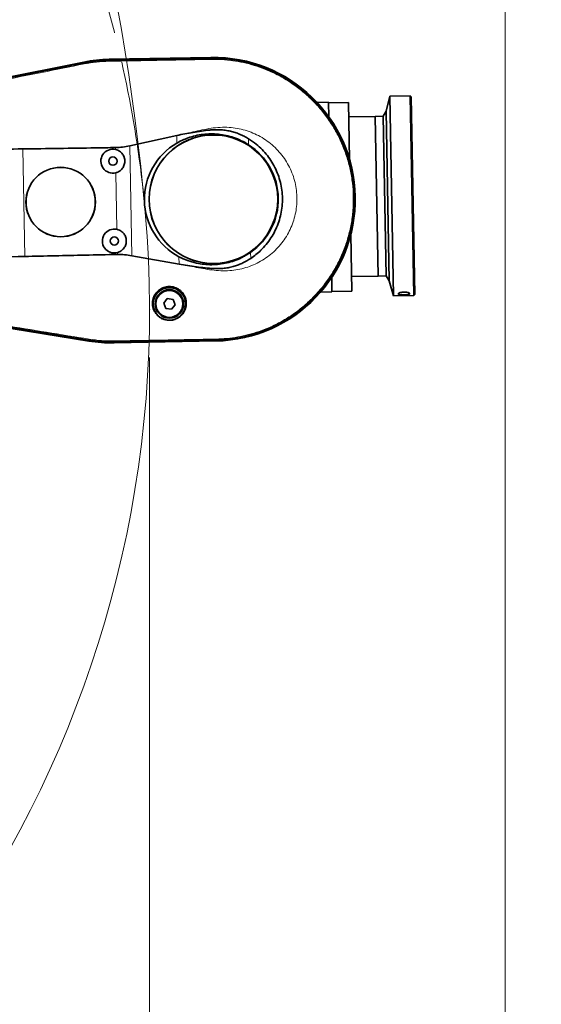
# Model space of a CAD drawing. Header units: millimetres. Extents: x 0 to 14900, y 0 to 10500.
# Tile 22 of 56: x 5894 to 6438, y 4697 to 5725. Entities that reach past the tile are written whole.
import ezdxf

# ---------------------------------------------------------------- set-up
doc = ezdxf.new("R2010")
doc.units = ezdxf.units.MM
doc.header["$LTSCALE"] = 25
doc.header["$PDSIZE"] = -1
doc.linetypes.add('PHANTOM', pattern=[12.7, 6.35, -1.27, 1.27, -1.27, 1.27, -1.27])
doc.styles.add('SLDTEXTSTYLE0', font='TXT', dxfattribs={"width": 0.605})
doc.dimstyles.new('SLDDIMSTYLE0', dxfattribs={"dimtxt": 87.5, "dimasz": 87.5, "dimexe": 0, "dimexo": 0.0625, "dimgap": 21.875, "dimtad": 1, "dimdec": 0, "dimrnd": 1e-09, "dimzin": 12, "dimdsep": 46, "dimtxsty": 'SLDTEXTSTYLE0', "dimsah": 1, "dimcen": 0.09, "dimadec": 0, "dimazin": 3, "dimtfac": 1, "dimtofl": 0, "dimtmove": 0, "dimatfit": 3, "dimfxl": 1, "dimfrac": 2, "dimtolj": 1, "dimtzin": 12, "dimarcsym": 0})

# ---------------------------------------------------------------- blocks, each defined once
blk = doc.blocks.new('_D_3')
at = {"color": 7, "linetype": 'Continuous', "lineweight": 0}
for p, q in [((6029.5, 5372.3), (6029.5, 3670.2)), ((3428.9, 4045.5), (3428.9, 3670.2)), ((6029.5, 3707.7), (3428.9, 3707.7))]:
    blk.add_line(p, q, dxfattribs=at)
at = {"color": 7, "linetype": 'Continuous', "lineweight": 18}
for points in [[(3428.9, 3707.7), (3516.4, 3695.2), (3516.4, 3720.2)], [(6029.5, 3707.7), (5942, 3720.2), (5942, 3695.2)]]:
    blk.add_solid(points, dxfattribs=at)
at = {"color": 7, "linetype": 'Continuous', "lineweight": 18, "insert": (4595.5, 3820.5), "char_height": 87.5, "attachment_point": 1, "style": 'SLDTEXTSTYLE0'}
blk.add_mtext('2601', dxfattribs=at)
blk = doc.blocks.new('_D_4')
at = {"color": 7, "linetype": 'Continuous', "lineweight": 0}
for p, q in [((3798.9, 7609.1), (6438.1, 7609.1)), ((6400.6, 7609.1), (6400.6, 4544.3)), ((3927.7, 4544.3), (6438.1, 4544.3))]:
    blk.add_line(p, q, dxfattribs=at)
at = {"color": 7, "linetype": 'Continuous', "lineweight": 18}
for points in [[(6400.6, 7609.1), (6388.1, 7521.6), (6413.1, 7521.6)], [(6400.6, 4544.3), (6413.1, 4631.8), (6388.1, 4631.8)]]:
    blk.add_solid(points, dxfattribs=at)
at = {"color": 7, "linetype": 'Continuous', "lineweight": 18, "insert": (6287.8, 5943), "char_height": 87.5, "attachment_point": 1, "rotation": 90, "style": 'SLDTEXTSTYLE0'}
blk.add_mtext('3065', dxfattribs=at)

msp = doc.modelspace()

# ---------------------------------------------------------------- linework, layer by layer
at = {"color": 7, "linetype": 'Continuous', "lineweight": 35}
for p, q in [((6093.4309365, 5685.1756007), (5987.1986679, 5683.2345691)), ((5987.2006615, 5683.1254599), (6093.4329301, 5685.0664915)), ((5987.2156983, 5682.3024987), (5987.2226969, 5682.3026245)), ((6093.4414558, 5684.2440368), (6093.4479554, 5684.2441579)), ((5961.1262508, 5680.4166482), (5695.3641371, 5627.3581546)), ((5695.3795593, 5627.2499524), (5960.9538188, 5680.287873)), ((5961.1089245, 5679.4817667), (5961.1145807, 5679.4828974)), ((6280.1366549, 5644.8297071), (6276.2177054, 5629.0568226)), ((6301.4872579, 5645.2198164), (6280.1366549, 5644.8297071)), ((6280.1366549, 5644.8297071), (6283.9425991, 5436.5311411)), ((6302.5477804, 5644.1973532), (6301.4872579, 5645.2198164)), ((6305.2932021, 5436.9212504), (6301.4872579, 5645.2198164)), ((6302.5477804, 5644.1973532), (6306.3156652, 5437.981773)), ((6216.1799944, 5638.4519151), (6204.2460083, 5638.2338623)), ((6216.1799944, 5638.4519151), (6216.4565461, 5623.3163004)), ((6237.0193659, 5638.3117631), (6216.1895093, 5637.9311687)), ((6237.0193659, 5638.3117631), (6238.1069202, 5578.7901342)), ((6264.8948568, 5623.7144047), (6237.2952969, 5623.210117)), ((6273.2267995, 5623.8666424), (6264.8948568, 5623.7144047)), ((6264.8948568, 5623.7144047), (6267.9396122, 5457.0755519)), ((6276.2177054, 5629.0568226), (6273.2267995, 5623.8666424)), ((6273.2267995, 5623.8666424), (6276.2715549, 5457.2277897)), ((6276.2177054, 5629.0568226), (6279.4500667, 5452.1503346)), ((6008.8200575, 5593.0390846), (6057.8619354, 5603.8290621)), ((6239.5284289, 5500.9912472), (6240.6159832, 5441.4696183)), ((6060.3185618, 5469.3783902), (6010.9152695, 5478.368548)), ((6219.5190899, 5455.7038921), (6219.7956415, 5440.5682774)), ((6240.3400522, 5456.5712643), (6267.9396122, 5457.0755519)), ((6267.9396122, 5457.0755519), (6276.2715549, 5457.2277897)), ((6276.2715549, 5457.2277897), (6279.4500667, 5452.1503346)), ((6279.4500667, 5452.1503346), (6283.9425991, 5436.5311411)), ((6207.8616553, 5440.3502246), (6219.7956415, 5440.5682774)), ((6219.7861266, 5441.0890239), (6240.6159832, 5441.4696183)), ((6283.9425991, 5436.5311411), (6305.2932021, 5436.9212504)), ((6289.123965, 5438.0546345), (6289.1084786, 5438.9022015)), ((6305.2932021, 5436.9212504), (6306.3156652, 5437.981773)), ((5698.9101653, 5432.6306675), (5966.0560756, 5389.3435513)), ((5966.2681318, 5389.4365851), (5698.9336109, 5432.7374194)), ((6048.0088781, 5433.6923077), (6044.257083, 5428.9919869)), ((6044.257083, 5428.9919869), (6046.4517826, 5423.3926767)), ((6053.9553728, 5432.7933182), (6048.0088781, 5433.6923077)), ((6052.3982774, 5422.4936872), (6056.1500724, 5427.1940079)), ((6056.1500724, 5427.1940079), (6053.9553728, 5432.7933182)), ((6046.4517826, 5423.3926767), (6052.3982774, 5422.4936872)), ((5966.3993792, 5390.2468922), (5966.3936862, 5390.2478155)), ((5992.593077, 5388.3828023), (5992.5860783, 5388.3826723)), ((6098.8333837, 5389.5007463), (5992.6011151, 5387.5597147)), ((5992.6031087, 5387.4506055), (6098.8353773, 5389.3916371)), ((6098.8183653, 5390.3227001), (6098.8089438, 5390.3225323))]:
    msp.add_line(p, q, dxfattribs=at)
at = {"color": 8, "linetype": 'Continuous', "lineweight": 18}
for p, q in [((5987.2156983, 5682.3024987), (5987.2006615, 5683.1254599)), ((5987.2352238, 5681.2338673), (5987.2226969, 5682.3026245)), ((6093.4479554, 5684.2441579), (6093.4329301, 5685.0664915)), ((6093.4414558, 5684.2440368), (6093.4674811, 5683.1755216)), ((5961.1145807, 5679.4828974), (5960.9538188, 5680.287873)), ((5961.3240752, 5678.4339057), (5961.1089245, 5679.4817667)), ((6058.0073754, 5595.8691591), (6057.8619354, 5603.8290621)), ((6132.7338156, 5600.4188025), (6132.8493775, 5594.0941269)), ((5899.2750555, 5477.5405771), (5897.2241173, 5589.7880167)), ((5993.9274819, 5589.2442148), (5993.8922356, 5591.1732379)), ((6008.8200575, 5593.0390846), (6010.9152695, 5478.368548)), ((5995.4498596, 5505.9247885), (5994.3714951, 5564.9434597)), ((5995.9292547, 5479.6875878), (5995.8938728, 5481.6240333)), ((6060.3185618, 5469.3783902), (6060.17301, 5477.3444116)), ((6134.900213, 5481.8523097), (6135.0158843, 5475.5216402)), ((6289.1084786, 5438.9022015), (6289.6126638, 5439.4137233)), ((6289.123965, 5438.0546345), (6290.8827528, 5439.8538612)), ((6298.763783, 5439.99133), (6300.5803863, 5438.2639615)), ((6300.0416263, 5439.6049868), (6300.5649, 5439.1115284)), ((5966.3993792, 5390.2468922), (5966.2681318, 5389.4365851)), ((5966.5704134, 5391.3028383), (5966.3936862, 5390.2478155)), ((5992.5665527, 5389.4513052), (5992.593077, 5388.3828023)), ((5992.5860783, 5388.3826723), (5992.6011151, 5387.5597147)), ((6098.7988395, 5391.3913416), (6098.8089438, 5390.3225323)), ((6098.8183653, 5390.3227001), (6098.8333837, 5389.5007463))]:
    msp.add_line(p, q, dxfattribs=at)
at = {"color": 7, "linetype": 'Continuous', "lineweight": 35, "flags": 128}
msp.add_lwpolyline([(6300.5803863, 5438.2639615), (6300.5786454, 5438.3592435), (6300.5768487, 5438.4575785), (6300.5749962, 5438.5589633), (6300.5730881, 5438.6633952), (6300.5711243, 5438.7708708), (6300.569105, 5438.8813871), (6300.5670302, 5438.9949408), (6300.5649, 5439.1115284)], dxfattribs=at)
at = {"color": 7, "linetype": 'Continuous', "lineweight": 35}
for centre, radius in [((6096.1331569, 5537.2836189), 67.1635182), ((6096.1331569, 5537.2836189), 67.010549), ((5991.2226851, 5577.0403599), 4.3229167), ((5936.784754, 5534.3720715), 36.2288942), ((5936.784754, 5534.3720715), 36.147007), ((5992.7450628, 5493.7209336), 4.3229167), ((6050.2035777, 5428.0929974), 16.9270833), ((6050.2035777, 5428.0929974), 14.84375), ((6050.2035777, 5428.0929974), 14.0625)]:
    msp.add_circle(centre, radius, dxfattribs=at)
at = {"color": 8, "linetype": 'Continuous', "lineweight": 18}
msp.add_circle((6050.2035777, 5428.0929974), 14.4270833, dxfattribs=at)
at = {"color": 7, "linetype": 'Continuous', "lineweight": 18}
for centre, radius, start, end in [((3748.8889757, 5324.2675931), 2284.8733767, 5, 155), ((4869.6080111, 5422.3178037), 1159.8733767, 214.9292866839, 5)]:
    msp.add_arc(centre, radius, start, end, dxfattribs=at)
at = {"color": 7, "linetype": 'PHANTOM', "lineweight": 18}
msp.add_arc((4869.6080111, 5422.3178037), 1159.8733767, 5, 104.9292866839, dxfattribs=at)
at = {"color": 7, "linetype": 'Continuous', "lineweight": 35}
for centre, radius, start, end in [((5989.9008883, 5535.3425873), 147.8075393, 91.0467680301, 101.2939725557), ((5989.8818585, 5536.3840801), 146.875, 91.0467680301, 101.2904597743), ((6096.1331569, 5537.2836189), 147.9166667, 271.0467680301, 91.0467680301), ((6096.1331569, 5537.2836189), 147.8075393, 271.0467680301, 91.0467680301), ((5991.2226851, 5577.0403599), 12.5, 77.5032788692, 284.5902571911), ((6096.1331569, 5537.2836189), 67.6425507, 304.9678299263, 57.1257061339), ((5992.7450628, 5493.7209336), 12.5, 77.5032788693, 284.590257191), ((5989.8818585, 5536.3840801), 148.9583333, 260.7960458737, 271.0467680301), ((5989.9008883, 5535.3425873), 147.8075393, 260.7995635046, 271.0467680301)]:
    msp.add_arc(centre, radius, start, end, dxfattribs=at)
msp.add_ellipse((6092.0316461, 5537.2086778), major_axis=(67.8972085, 1.2405894), ratio=0.9981737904, start_param=2.0773499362, end_param=4.205835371, dxfattribs=at)
for points, knots in [([(5961.1145807, 5679.4828974), (5964.5366279, 5680.0921226), (5970.5580939, 5681.1641208), (5979.2856332, 5682.0286868), (5984.5697857, 5682.2111398), (5987.2156983, 5682.3024987)], [0, 0, 0, 0, 0.39660071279, 0.6978622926, 1, 1, 1, 1]), ([(5987.2226969, 5682.3026245), (5990.6959831, 5682.3657782), (5997.6424782, 5682.4920842), (6011.5353082, 5682.7476907), (6028.9013728, 5683.0639337), (6050.0776644, 5683.4509275), (6067.9492753, 5683.7783307), (6082.516281, 5684.0426899), (6089.7997185, 5684.1769209), (6093.4414558, 5684.2440368)], [0, 0, 0, 0, 0.0980979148, 0.1961936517, 0.3923850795, 0.5885764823, 0.7942879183, 0.8971434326, 1, 1, 1, 1]), ([(6093.4479554, 5684.2441579), (6096.9538397, 5684.2357133), (6103.9743454, 5684.2188029), (6114.4724063, 5683.2342481), (6124.884837, 5681.5588642), (6135.1491986, 5679.1240942), (6145.213362, 5675.9655578), (6155.0240489, 5672.0900816), (6164.5333066, 5667.5249823), (6173.6896002, 5662.2876595), (6182.4485915, 5656.409954), (6190.7619707, 5649.9172682), (6198.5906895, 5642.8477425), (6205.8907234, 5635.2335126), (6212.6286445, 5627.1176289), (6218.7651516, 5618.5379692), (6224.2735174, 5609.5421342), (6229.1206688, 5600.1734519), (6233.2866938, 5590.4826681), (6236.7448345, 5580.5173131), (6239.4828246, 5570.3305325), (6241.4809851, 5559.973193), (6242.7346616, 5549.4996332), (6243.2316302, 5538.9630259), (6242.9752736, 5528.4178225), (6241.9611644, 5517.9183625), (6240.2000837, 5507.518081), (6237.6952267, 5497.2714777), (6234.4653888, 5487.2298061), (6230.5217323, 5477.4464241), (6225.8898599, 5467.9694639), (6220.5883234, 5458.8502031), (6214.6492083, 5450.1327362), (6208.0983547, 5441.8651228), (6200.9741128, 5434.0861652), (6193.3088422, 5426.8397443), (6185.1458573, 5420.1589567), (6176.5233102, 5414.0828449), (6167.488949, 5408.6378815), (6158.0864339, 5403.856785), (6148.3668735, 5399.758143), (6138.3772544, 5396.37088), (6128.1798953, 5393.7055436), (6118.1473161, 5391.8523105), (6108.3484445, 5390.6750005), (6101.9949623, 5390.44013), (6098.8183653, 5390.3227001)], [0, 0, 0, 0, 0.0227722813, 0.0456013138, 0.0684304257, 0.0912595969, 0.1140887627, 0.1369176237, 0.1597464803, 0.182575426, 0.2054043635, 0.2282332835, 0.2510622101, 0.2738911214, 0.2967200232, 0.3195489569, 0.3423779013, 0.3652068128, 0.3880357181, 0.410864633, 0.4336935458, 0.4565224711, 0.4793513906, 0.5021803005, 0.5250092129, 0.547838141, 0.5706670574, 0.5934959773, 0.6163249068, 0.6391538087, 0.6619827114, 0.6848116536, 0.7076405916, 0.7304695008, 0.753298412, 0.7761273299, 0.7989562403, 0.8217851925, 0.8446141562, 0.8674430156, 0.8902718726, 0.9131010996, 0.935930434, 0.9587006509, 0.9793512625, 1, 1, 1, 1]), ([(5695.547689, 5626.4843239), (5698.959126, 5627.1652026), (5705.7819352, 5628.5269472), (5716.0148893, 5630.5742309), (5729.6604259, 5633.2980924), (5746.7172287, 5636.6991501), (5774.0080002, 5642.1456384), (5808.121535, 5648.9510284), (5849.0576975, 5657.1195681), (5883.171153, 5663.9267233), (5910.4618773, 5669.3730146), (5927.5185748, 5672.7770062), (5941.0766684, 5675.4840166), (5951.1365043, 5677.4901908), (5957.7847829, 5678.8179077), (5961.1089245, 5679.4817667)], [0, 0, 0, 0, 0.0385379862, 0.07707524, 0.1156129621, 0.1926873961, 0.2697618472, 0.4239107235, 0.5780595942, 0.7322084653, 0.8092829, 0.8863573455, 0.924894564, 0.9624472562, 1, 1, 1, 1]), ([(6057.8619354, 5603.8290621), (6063.5513224, 5604.9397349), (6072.0926141, 5606.6071518), (6083.5780381, 5608.360179), (6091.1139845, 5609.3434579), (6097.5673342, 5609.8731527), (6102.9698324, 5609.8537128), (6108.3959048, 5609.3141282), (6113.6688037, 5608.3345487), (6118.7034489, 5606.9460065), (6123.5160725, 5605.1835707), (6128.2284957, 5603.0446924), (6131.2320313, 5601.2941055), (6132.7338156, 5600.4188025)], [0, 0, 0, 0, 0.225839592, 0.3390456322, 0.4522372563, 0.5215445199, 0.590804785, 0.6620692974, 0.7333342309, 0.7991181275, 0.8649046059, 0.9324515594, 1, 1, 1, 1]), ([(6058.0073754, 5595.8691591), (6059.8869584, 5596.8905112), (6063.6461483, 5598.9332283), (6070.093758, 5601.5432258), (6077.2762856, 5603.6800194), (6085.1778788, 5605.0947881), (6093.2213396, 5605.6437339), (6101.3105298, 5605.2693823), (6109.3440374, 5603.9994353), (6117.3813201, 5601.7679392), (6125.3289984, 5598.5754505), (6130.3426187, 5595.587881), (6132.8493775, 5594.0941269)], [0, 0, 0, 0, 0.0815939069, 0.1631888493, 0.2649216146, 0.366971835, 0.468706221, 0.5716789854, 0.6749802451, 0.7779467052, 0.8889756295, 1, 1, 1, 1]), ([(6132.7338156, 5600.4188025), (6135.4656888, 5598.5956315), (6140.5124981, 5595.2275408), (6147.0228589, 5589.1945362), (6152.5345128, 5582.9112706), (6157.3041249, 5576.0424478), (6161.2536123, 5568.6767179), (6164.3575325, 5560.9200722), (6166.5804328, 5552.8703547), (6167.8652138, 5544.6235651), (6168.2301691, 5536.2910116), (6167.6661729, 5527.9675448), (6166.1491635, 5519.7634872), (6163.7349443, 5511.7777109), (6160.4477666, 5504.1059136), (6156.2986989, 5496.8620546), (6151.3754009, 5490.1171977), (6146.0622782, 5484.344298), (6140.5934074, 5479.454259), (6136.8750572, 5476.8325121), (6135.0158843, 5475.5216402)], [0, 0, 0, 0, 0.0662607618, 0.1224088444, 0.1787369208, 0.2348861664, 0.2909809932, 0.3472557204, 0.4033514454, 0.4593553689, 0.5155363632, 0.5715374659, 0.6275563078, 0.6837525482, 0.7397694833, 0.7958322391, 0.8520732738, 0.9081350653, 0.9540675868, 1, 1, 1, 1]), ([(5897.2241173, 5589.7880167), (5884.5767293, 5589.5950203), (5859.2820144, 5589.2090283), (5821.348432, 5588.6672376), (5783.4345581, 5588.0856637), (5752.8598301, 5587.5249195), (5729.6184677, 5587.2671042), (5717.3993829, 5587.1206166), (5708.9071902, 5586.7207704), (5704.1578926, 5586.0535353), (5699.0244166, 5584.7650308), (5693.5308329, 5582.8905306), (5687.8356776, 5580.1706888), (5682.4808621, 5576.8356506), (5677.5519593, 5572.8989547), (5673.0955475, 5568.4342238), (5669.1917772, 5563.5070781), (5665.9147552, 5558.1671371), (5663.2805311, 5552.5025292), (5661.3451945, 5546.6489904), (5660.1226042, 5540.6949718), (5659.5055513, 5534.7364585), (5659.4079744, 5528.4545745), (5659.8910678, 5521.8956516), (5661.1165686, 5515.1487152), (5663.1053431, 5508.6728177), (5665.8902825, 5502.5945257), (5669.3474306, 5496.9709928), (5673.3348463, 5491.9607953), (5677.7462422, 5487.6001981), (5682.4517319, 5483.8625495), (5687.1422345, 5480.8951791), (5691.6782573, 5478.6084828), (5695.9572123, 5476.8625138), (5700.3769729, 5475.5054681), (5705.676529, 5474.3009576), (5711.9025932, 5473.5693955), (5718.9963726, 5473.4936438), (5726.0977162, 5473.7897391), (5740.1509783, 5474.3086248), (5761.1805186, 5474.578943), (5789.0131407, 5475.1816572), (5816.6903163, 5475.7511582), (5853.3844335, 5476.5293873), (5880.9168819, 5477.1360587), (5899.2750555, 5477.5405771)], [0, 0, 0, 0, 0.0696244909, 0.139248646, 0.2088662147, 0.2784854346, 0.3078357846, 0.3371831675, 0.3460296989, 0.3548645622, 0.3636859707, 0.3753187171, 0.3869878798, 0.3986191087, 0.4102568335, 0.4219314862, 0.4335666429, 0.4450567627, 0.4565857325, 0.4680734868, 0.4790394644, 0.4900388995, 0.5010180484, 0.5135817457, 0.5261792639, 0.538723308, 0.550870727, 0.5630663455, 0.5752171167, 0.5863054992, 0.597427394, 0.6085174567, 0.6170517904, 0.6255863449, 0.6341195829, 0.6426561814, 0.6556734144, 0.6687400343, 0.6818666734, 0.6949659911, 0.7464350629, 0.7979057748, 0.8484158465, 0.8989262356, 1, 1, 1, 1]), ([(5897.2241173, 5589.7880167), (5922.5163958, 5590.098951), (5954.7401044, 5590.4950978), (5986.9613378, 5591.0531903), (5993.8922356, 5591.1732379)], [0, 0, 0, 0, 0.78489657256, 1, 1, 1, 1]), ([(5993.8922356, 5591.1732379), (5996.3913962, 5591.2881616), (6001.4208223, 5591.5194392), (6006.3434975, 5592.5304519), (6008.8200575, 5593.0390846)], [0, 0, 0, 0, 0.4969077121, 1, 1, 1, 1]), ([(5993.9274819, 5589.2442148), (5994.7974921, 5588.9915941), (5997.0138587, 5588.3480381), (6000.1086434, 5586.1530565), (6002.6299881, 5582.7163828), (6003.8638515, 5578.6167693), (6003.673575, 5574.3469756), (6002.0813865, 5570.3772303), (5999.2666699, 5567.1694473), (5996.4462486, 5565.5468964), (5994.7367569, 5565.0496952), (5994.3714951, 5564.9434597)], [0, 0, 0, 0, 0.0815291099, 0.2076968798, 0.3340293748, 0.4604222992, 0.5867060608, 0.7129312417, 0.8392576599, 0.9656546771, 1, 1, 1, 1]), ([(5995.4498596, 5505.9247885), (5996.3198697, 5505.6721677), (5998.5362364, 5505.0286118), (6001.631021, 5502.8336302), (6004.1523658, 5499.3969564), (6005.3862292, 5495.2973429), (6005.1959527, 5491.0275493), (6003.6037642, 5487.0578039), (6000.7890476, 5483.8500209), (5997.9686263, 5482.22747), (5996.2591346, 5481.7302688), (5995.8938728, 5481.6240333)], [0, 0, 0, 0, 0.0815291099, 0.2076968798, 0.3340293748, 0.4604222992, 0.5867060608, 0.7129312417, 0.8392576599, 0.9656546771, 1, 1, 1, 1]), ([(5995.9292547, 5479.6875878), (5984.7136304, 5479.4585412), (5952.4943016, 5478.800555), (5920.2772654, 5478.0378092), (5899.2750555, 5477.5405771)], [0, 0, 0, 0, 0.3481023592, 1, 1, 1, 1]), ([(6010.9152695, 5478.368548), (6008.4520519, 5478.7819915), (6003.4961456, 5479.6138251), (5998.4615314, 5479.6629029), (5995.9292547, 5479.6875878)], [0, 0, 0, 0, 0.4970266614, 1, 1, 1, 1]), ([(6134.900213, 5481.8523097), (6133.3132826, 5480.7974929), (6130.1394026, 5478.6878463), (6124.4358415, 5475.6835136), (6117.8042082, 5472.9301254), (6110.2120171, 5470.7266827), (6102.3775832, 5469.3449184), (6094.3875148, 5468.8530463), (6086.341408, 5469.2382227), (6077.8314939, 5470.6136907), (6068.9666063, 5473.124906), (6063.1041721, 5475.9379273), (6060.17301, 5477.3444116)], [0, 0, 0, 0, 0.0725510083, 0.1451028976, 0.2451983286, 0.3456041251, 0.4457067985, 0.5477574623, 0.650127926, 0.7521792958, 0.8760919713, 1, 1, 1, 1]), ([(6135.0158843, 5475.5216402), (6132.3300399, 5473.8840503), (6128.2701689, 5471.4087009), (6122.4063814, 5468.9375761), (6117.6904418, 5467.3248966), (6112.6952138, 5466.0725463), (6107.4009168, 5465.1970111), (6101.9909695, 5464.8082897), (6095.3030378, 5464.9498807), (6087.4329236, 5465.6387913), (6075.3467514, 5467.0307396), (6066.3339312, 5468.4386905), (6060.3185618, 5469.3783902)], [0, 0, 0, 0, 0.1220816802, 0.1845363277, 0.2469887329, 0.3157705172, 0.3845529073, 0.4554679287, 0.5264152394, 0.6445833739, 0.7627865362, 1, 1, 1, 1]), ([(6067.8154376, 5428.414794), (6067.7482541, 5429.6761764), (6067.6139234, 5432.1982595), (6066.4383172, 5435.7155868), (6064.6612547, 5438.8247607), (6062.4575941, 5441.3751553), (6059.8452639, 5443.4219583), (6057.0682505, 5444.8917081), (6054.1471869, 5445.8154108), (6051.278131, 5446.2300015), (6048.4455487, 5446.1650931), (6045.7472715, 5445.6876697), (6043.1917091, 5444.8045323), (6040.8059511, 5443.5601311), (6038.647267, 5441.9663122), (6036.7111818, 5440.0293161), (6035.0936755, 5437.7954474), (6033.7933171, 5435.2391862), (6032.9204606, 5432.4591689), (6032.5009812, 5429.4290373), (6032.6262869, 5426.3026654), (6033.3386544, 5423.1110359), (6034.6709271, 5420.0400937), (6036.5955076, 5417.2242866), (6039.0592376, 5414.817375), (6041.8464249, 5412.9756833), (6044.8652524, 5411.7294864), (6047.804648, 5411.0741936), (6050.6767154, 5410.9380932), (6053.3221497, 5411.2090873), (6055.8169956, 5411.8572034), (6058.1520442, 5412.8246619), (6060.3170174, 5414.1180706), (6062.3499783, 5415.7612396), (6064.1438225, 5417.7288528), (6065.7160776, 5420.0927825), (6066.9044101, 5422.7609172), (6067.6598262, 5425.5950224), (6067.7652682, 5427.5056939), (6067.8154376, 5428.414794)], [0, 0, 0, 0, 0.03627058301, 0.07252156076, 0.10387505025, 0.13520609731, 0.16333367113, 0.19144475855, 0.21650871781, 0.24156679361, 0.26483160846, 0.28809800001, 0.31098774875, 0.33388342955, 0.35762171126, 0.38136855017, 0.40696368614, 0.43256852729, 0.46074358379, 0.48892691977, 0.51977983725, 0.55063371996, 0.58299660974, 0.61534265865, 0.64641101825, 0.67744457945, 0.70436459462, 0.73126327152, 0.75415262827, 0.77704244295, 0.79850940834, 0.81998489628, 0.84255558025, 0.86513732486, 0.89050639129, 0.91588635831, 0.94481038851, 0.97374070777, 1, 1, 1, 1]), ([(6300.5649, 5439.1115284), (6300.5629504, 5439.1318968), (6300.5579872, 5439.183747), (6300.5010178, 5439.3002368), (6300.3646087, 5439.4290019), (6300.1538925, 5439.5546479), (6299.9607767, 5439.6466021), (6299.7346092, 5439.7353121), (6299.4738626, 5439.8210518), (6299.0837487, 5439.9295605), (6298.6329691, 5440.0277732), (6298.1326309, 5440.112332), (6297.7314565, 5440.1686506), (6297.3094184, 5440.216791), (6296.8681974, 5440.2563117), (6296.4080679, 5440.2867116), (6295.9350251, 5440.3071571), (6295.4545258, 5440.3173061), (6294.9675343, 5440.3170644), (6294.4738835, 5440.3060801), (6293.9825826, 5440.2842769), (6293.4994267, 5440.2521032), (6293.025314, 5440.2098443), (6292.5584871, 5440.157157), (6292.1103387, 5440.0952197), (6291.6859549, 5440.0252663), (6291.285684, 5439.9479038), (6290.9063591, 5439.8624357), (6290.5594825, 5439.7714156), (6290.2483152, 5439.67654), (6289.9722281, 5439.5784862), (6289.7280108, 5439.4759718), (6289.4580705, 5439.338828), (6289.2650398, 5439.2003171), (6289.1530238, 5439.0644703), (6289.1127679, 5438.975951), (6289.109654, 5438.9224109), (6289.1084786, 5438.9022015)], [0, 0, 0, 0, 0.0165075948, 0.0420220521, 0.093551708, 0.1196181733, 0.1451525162, 0.1708613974, 0.1967520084, 0.2230607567, 0.2752008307, 0.3016480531, 0.3284594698, 0.3550430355, 0.381805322, 0.4091262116, 0.4366381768, 0.4637700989, 0.4910874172, 0.5189883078, 0.5470905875, 0.5744498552, 0.6020000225, 0.6301557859, 0.6585225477, 0.6857101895, 0.7130914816, 0.7410911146, 0.7693078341, 0.7959612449, 0.822806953, 0.8502677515, 0.8779447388, 0.9301903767, 0.9567254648, 0.9836654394, 1, 1, 1, 1]), ([(6289.123965, 5438.0546345), (6289.1484871, 5437.9940901), (6289.2125878, 5437.8358273), (6289.8381252, 5437.6281073), (6291.0588738, 5437.4644036), (6292.7163391, 5437.379434), (6294.6389152, 5437.3702051), (6296.6137585, 5437.4343271), (6298.3979513, 5437.5707417), (6299.7488116, 5437.7778925), (6300.4775718, 5438.0194814), (6300.5506467, 5438.1932443), (6300.5803863, 5438.2639615)], [0, 0, 0, 0, 0.0638240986, 0.1668358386, 0.2709923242, 0.3776383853, 0.4869356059, 0.597972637, 0.7092464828, 0.8191285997, 0.9263898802, 1, 1, 1, 1]), ([(5966.3936862, 5390.2478155), (5962.9605657, 5390.803848), (5956.0943826, 5391.9159037), (5942.3618685, 5394.1366232), (5918.3303284, 5398.0281622), (5883.9992903, 5403.5826668), (5842.8021187, 5410.2491362), (5808.4711122, 5415.8035165), (5781.006304, 5420.2472091), (5760.407704, 5423.578553), (5743.2421783, 5426.3583433), (5729.5098019, 5428.5765526), (5719.2867649, 5430.2329038), (5709.1408115, 5431.8789951), (5702.4271824, 5432.9660047), (5699.0703488, 5433.5095126)], [0, 0, 0, 0, 0.0385279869, 0.0770553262, 0.1541100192, 0.3082193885, 0.4623287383, 0.616438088, 0.6934927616, 0.7705474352, 0.8476021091, 0.886129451, 0.9246574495, 0.9623285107, 1, 1, 1, 1]), ([(5992.5860783, 5388.3826723), (5989.110249, 5388.391403), (5982.9940771, 5388.4067658), (5974.2519016, 5389.1067295), (5969.0194181, 5389.8664704), (5966.3993792, 5390.2468922)], [0, 0, 0, 0, 0.3965944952, 0.6978593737, 1, 1, 1, 1]), ([(6098.8089438, 5390.3225323), (6095.3353528, 5390.2599265), (6088.3882273, 5390.1347159), (6074.4939339, 5389.8783037), (6057.1260632, 5389.562174), (6035.9498652, 5389.1751505), (6018.0798363, 5388.847693), (6003.5159651, 5388.5832253), (5996.2340388, 5388.44961), (5992.593077, 5388.3828023)], [0, 0, 0, 0, 0.0981102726, 0.196218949, 0.3924363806, 0.5886532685, 0.7943265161, 0.8971632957, 1, 1, 1, 1])]:
    msp.add_open_spline(points, degree=3, knots=knots, dxfattribs=at)
at = {"color": 8, "linetype": 'Continuous', "lineweight": 18}
for points in [[(5961.3240752, 5678.4339057), (5965.6112991, 5679.190122), (5974.1857468, 5680.7025546), (5982.8853982, 5681.0567631), (5987.2352238, 5681.2338673)], [(5992.5665527, 5389.4513052), (5988.2131606, 5389.4693879), (5979.5063764, 5389.5055532), (5970.8824011, 5390.7037433), (5966.5704134, 5391.3028383)]]:
    msp.add_open_spline(points, degree=3, dxfattribs=at)
for points, knots in [([(5987.2352238, 5681.2338673), (5996.0879119, 5681.3956787), (6013.7932884, 5681.7193014), (6040.3513603, 5682.2043197), (6066.9094268, 5682.6897181), (6084.6147962, 5683.0135871), (6093.4674811, 5683.1755216)], [0, 0, 0, 0, 0.249999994, 0.4999999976, 0.7499999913, 1, 1, 1, 1]), ([(6093.4674811, 5683.1755216), (6097.3044387, 5683.1579652), (6104.958512, 5683.1229432), (6116.3837342, 5681.9257608), (6127.6889891, 5679.9031122), (6138.8043124, 5676.9780868), (6150.5324175, 5672.88286), (6162.7088177, 5667.3905496), (6175.1338944, 5660.2416699), (6186.8058355, 5651.9064623), (6197.5930078, 5642.4741012), (6207.4051756, 5632.0375308), (6216.1563346, 5620.6754407), (6223.7510999, 5608.514446), (6230.1044397, 5595.6852503), (6235.1885753, 5582.2682573), (6238.9437137, 5568.3642377), (6241.3039909, 5554.1460656), (6242.2601165, 5539.8212729), (6241.8085123, 5525.5085879), (6239.9534461, 5511.294434), (6236.7137459, 5497.3226707), (6232.1223489, 5483.7487192), (6226.2300536, 5470.691772), (6219.0771857, 5458.2612767), (6210.7438856, 5446.593929), (6201.3182755, 5435.8185556), (6190.8732874, 5425.9981743), (6179.5085443, 5417.2497232), (6167.3566195, 5409.6621336), (6155.3770072, 5403.7286911), (6143.7956105, 5399.2127194), (6132.804104, 5395.8938022), (6121.6150975, 5393.4721337), (6110.2666308, 5391.8620213), (6102.6298387, 5391.5485797), (6098.7988395, 5391.3913416)], [0, 0, 0, 0, 0.02510708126, 0.05008432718, 0.07509147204, 0.10023673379, 0.1252452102, 0.15634242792, 0.18754232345, 0.21894397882, 0.25008816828, 0.28120479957, 0.31257648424, 0.34382789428, 0.37491992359, 0.40615225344, 0.43761193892, 0.46905315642, 0.50035685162, 0.53145221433, 0.56265164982, 0.59405321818, 0.62519731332, 0.65631421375, 0.68768627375, 0.71893732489, 0.75002928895, 0.78126183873, 0.81264623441, 0.84377096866, 0.8749050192, 0.90002141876, 0.92507472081, 0.9499876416, 0.97491128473, 1, 1, 1, 1]), ([(5695.7453518, 5625.4183366), (5710.4996179, 5628.3644868), (5740.0081391, 5634.2567849), (5784.2715094, 5643.0908991), (5828.5347339, 5651.9259592), (5872.7979353, 5660.7612734), (5917.0610959, 5669.5969325), (5946.5697489, 5675.488248), (5961.3240752, 5678.4339057)], [0, 0, 0, 0, 0.1666667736, 0.3333334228, 0.5000000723, 0.666666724, 0.8333333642, 1, 1, 1, 1]), ([(6057.8619354, 5603.8290621), (6059.5948141, 5604.1872984), (6064.459479, 5605.1929657), (6072.4409199, 5606.9749411), (6081.8042152, 5609.1382562), (6091.2195133, 5611.0028897), (6100.7065134, 5612.2592321), (6109.9357729, 5612.5424238), (6118.8071389, 5611.7147442), (6127.2172146, 5609.9878862), (6135.3872347, 5607.3350798), (6143.2007162, 5603.7592806), (6150.5703342, 5599.3360403), (6157.385907, 5594.1213518), (6163.5388138, 5588.1607764), (6168.9776195, 5581.5627726), (6173.6216041, 5574.4197463), (6177.387168, 5566.8141107), (6180.2692586, 5558.8678437), (6182.2370016, 5550.6741004), (6183.241569, 5542.3363652), (6183.3159239, 5533.968214), (6182.4580507, 5525.6564122), (6180.6558203, 5517.5125644), (6177.9759399, 5509.6306906), (6174.4370134, 5502.0804), (6170.0507306, 5494.9747017), (6164.9030398, 5488.3862374), (6159.0475695, 5482.3800692), (6152.5266904, 5477.0616631), (6145.4381815, 5472.4813316), (6137.8639918, 5468.6879747), (6129.8781561, 5465.7683012), (6121.5898327, 5463.7432591), (6112.8603803, 5462.5900342), (6103.7830612, 5462.5148103), (6094.4610422, 5463.3846548), (6085.1863452, 5464.8522949), (6075.952141, 5466.6188621), (6067.662365, 5468.1425335), (6062.4478147, 5469.0200675), (6060.3185618, 5469.3783902)], [0, 0, 0, 0, 0.015872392, 0.0445581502, 0.0733516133, 0.1020712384, 0.1306240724, 0.159107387, 0.1847013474, 0.2103748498, 0.2359665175, 0.2615710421, 0.2872568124, 0.3128583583, 0.33830768, 0.3638389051, 0.3892855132, 0.4144245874, 0.4396449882, 0.46478297, 0.4896653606, 0.514627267, 0.5395084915, 0.5642704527, 0.5891101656, 0.6138714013, 0.6387579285, 0.6637232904, 0.6886121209, 0.7137533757, 0.7389742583, 0.7641182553, 0.7895518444, 0.8150658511, 0.8405021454, 0.8683680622, 0.8963020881, 0.9243990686, 0.9525684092, 0.980632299, 1, 1, 1, 1]), ([(5966.5704134, 5391.3028383), (5951.7182662, 5393.7075506), (5922.0139714, 5398.5169751), (5877.4573952, 5405.7297761), (5832.9007967, 5412.942302), (5788.3441615, 5420.1542946), (5743.7878584, 5427.3661193), (5714.0840257, 5432.1763603), (5699.2322932, 5434.5814511)], [0, 0, 0, 0, 0.1666673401, 0.3333346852, 0.5000020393, 0.6666693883, 0.8333367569, 1, 1, 1, 1]), ([(6098.7988395, 5391.3913416), (6089.946149, 5391.2298746), (6072.240768, 5390.9069405), (6045.682694, 5390.4219009), (6019.1246287, 5389.9363826), (6001.4192447, 5389.6129977), (5992.5665527, 5389.4513052)], [0, 0, 0, 0, 0.24999997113, 0.49999994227, 0.74999997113, 1, 1, 1, 1])]:
    msp.add_open_spline(points, degree=3, knots=knots, dxfattribs=at)
at = {"color": 7, "linetype": 'Continuous', "lineweight": 0}
msp.add_point((6029.4813878, 5422.3178037), dxfattribs=at)

# ---------------------------------------------------------------- dimensions: what is measured, and where the dimension line sits
at = {"color": 7, "linetype": 'Continuous', "lineweight": 18}
dim = msp.add_linear_dim(base=(6400.6298523, 4544.2675931), p1=(3748.8889757, 7609.1409698), p2=(3877.6889757, 4544.2675931), angle=90, dimstyle='SLDDIMSTYLE0', dxfattribs=at)
dim.commit()
dim.dimension.update_dxf_attribs({"geometry": '_D_4', "text_midpoint": (6400.6298523, 6076.7042815), "dimtype": 160})
dim = msp.add_linear_dim(base=(3428.8889757, 3707.6821677), p1=(6029.4813878, 5422.3178037), p2=(3428.8889757, 4095.4675931), dimstyle='SLDDIMSTYLE0', dxfattribs=at)
dim.commit()
dim.dimension.update_dxf_attribs({"geometry": '_D_3', "text_midpoint": (4729.1851818, 3707.6821677), "dimtype": 160})

doc.saveas('drawing.dxf')
